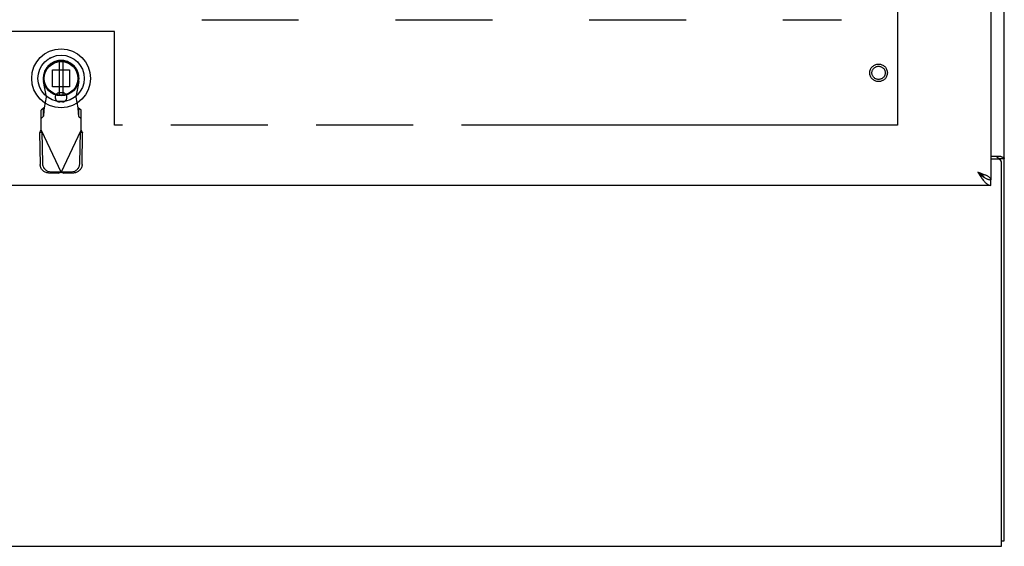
# Model space of a CAD drawing. Header units: inches. Extents: x 0 to 330, y 0 to 213.
# Tile 20 of 56: x 125 to 143, y 62 to 72. Entities that reach past the tile are written whole.
import ezdxf

# ---------------------------------------------------------------- set-up
doc = ezdxf.new("R2010")
doc.units = ezdxf.units.IN
doc.header["$LTSCALE"] = 18.135776
doc.header["$MEASUREMENT"] = 0
doc.linetypes.add('HIDDEN', pattern=[0.2, 0.1, -0.1])
doc.linetypes.add('PHANTOM', pattern=[0.8, 0.45, -0.05, 0.1, -0.05, 0.1, -0.05])
doc.layers.get('0').update_dxf_attribs({"linetype": 'CONTINUOUS'})
for name, color, linetype in [('02___PRT_ALL_AXES', 7, 'CONTINUOUS'), ('AVAILABLE_DOOR_SPACE', 7, 'CONTINUOUS'), ('DEFAULT_2', 8, 'HIDDEN')]:
    doc.layers.add(name, color=color, linetype=linetype)

msp = doc.modelspace()

# ---------------------------------------------------------------- linework, layer by layer
at = {"color": 3, "linetype": 'Continuous'}
for p, q in [((143.15, 62.194), (143.15, 151.986)), ((142.9, 149.236), (142.9, 68.944)), ((142.9, 69.383), (143.08, 69.383)), ((143.038, 69.331), (142.9, 69.331)), ((143.098, 62.09), (143.098, 69.271)), ((142.9, 68.84), (108.087, 68.84)), ((71.202, 62.09), (143.098, 62.09))]:
    msp.add_line(p, q, dxfattribs=at)
at = {"color": 7, "linetype": 'Continuous'}
for p, q in [((125.299, 71.227), (125.276, 71.216)), ((143.046, 69.342), (143.15, 69.342)), ((143.046, 69.342), (143.046, 69.331)), ((142.776, 68.986), (142.788, 68.979)), ((142.9, 68.84), (142.9, 68.944)), ((143.098, 62.194), (143.15, 62.194))]:
    msp.add_line(p, q, dxfattribs=at)
at = {"color": 6, "linetype": 'Continuous'}
for p, q in [((125.454, 71.153), (125.454, 70.529)), ((125.532, 70.529), (125.532, 71.153))]:
    msp.add_line(p, q, dxfattribs=at)
at = {"color": 7, "linetype": 'Continuous'}
for points in [[(143.005, 69.383), (143.005, 69.381), (143.006, 69.379), (143.006, 69.377), (143.007, 69.375), (143.008, 69.373), (143.009, 69.371), (143.01, 69.37), (143.012, 69.368), (143.014, 69.366), (143.016, 69.365), (143.018, 69.364), (143.02, 69.362), (143.023, 69.361), (143.025, 69.36), (143.03, 69.357)], [(143.03, 69.357), (143.033, 69.356), (143.035, 69.355), (143.038, 69.353), (143.04, 69.352), (143.042, 69.35), (143.043, 69.349), (143.044, 69.347), (143.045, 69.345), (143.046, 69.344), (143.046, 69.342)], [(142.653, 69.087), (142.664, 69.077), (142.676, 69.067), (142.687, 69.057), (142.698, 69.047), (142.709, 69.037), (142.72, 69.028), (142.732, 69.019), (142.743, 69.01), (142.754, 69.002), (142.765, 68.994), (142.776, 68.986)], [(142.784, 68.982), (142.78, 68.987), (142.775, 68.994), (142.768, 69.001), (142.762, 69.009), (142.754, 69.016), (142.746, 69.023), (142.737, 69.03), (142.728, 69.037), (142.718, 69.044), (142.708, 69.051), (142.697, 69.058), (142.686, 69.066), (142.675, 69.073), (142.664, 69.08), (142.653, 69.087)], [(142.788, 68.979), (142.799, 68.973), (142.81, 68.967), (142.821, 68.962), (142.832, 68.957), (142.844, 68.953), (142.855, 68.95), (142.866, 68.948), (142.877, 68.946), (142.888, 68.945), (142.9, 68.944)]]:
    msp.add_lwpolyline(points, dxfattribs=at)
at = {"color": 3, "linetype": 'Continuous'}
for points in [[(143.08, 69.383), (143.082, 69.381), (143.084, 69.38), (143.087, 69.378), (143.091, 69.377), (143.094, 69.375), (143.098, 69.374), (143.102, 69.372), (143.106, 69.371)], [(143.106, 69.371), (143.114, 69.368), (143.118, 69.367), (143.122, 69.366), (143.126, 69.364), (143.129, 69.363), (143.132, 69.362), (143.135, 69.36), (143.138, 69.359), (143.14, 69.357), (143.143, 69.355), (143.145, 69.353), (143.146, 69.352), (143.147, 69.35), (143.148, 69.348), (143.149, 69.346), (143.15, 69.344), (143.15, 69.342)], [(142.803, 69.028), (142.79, 69.033), (142.776, 69.039), (142.762, 69.045), (142.747, 69.051), (142.732, 69.057), (142.717, 69.063), (142.701, 69.069), (142.685, 69.075), (142.653, 69.087)], [(142.653, 69.087), (142.664, 69.069), (142.676, 69.052), (142.687, 69.035), (142.698, 69.017), (142.709, 69.001), (142.72, 68.985), (142.732, 68.969), (142.743, 68.954)], [(142.743, 68.954), (142.754, 68.939), (142.765, 68.925), (142.776, 68.913), (142.788, 68.901), (142.799, 68.89), (142.81, 68.88), (142.821, 68.871), (142.832, 68.863), (142.844, 68.856), (142.855, 68.85), (142.866, 68.846), (142.877, 68.843), (142.888, 68.841), (142.9, 68.84)], [(142.9, 68.944), (142.899, 68.95), (142.898, 68.956), (142.895, 68.962), (142.891, 68.968), (142.887, 68.974), (142.881, 68.98), (142.874, 68.986), (142.867, 68.992), (142.858, 68.998), (142.849, 69.004), (142.839, 69.01), (142.827, 69.016), (142.816, 69.022), (142.803, 69.028)]]:
    msp.add_lwpolyline(points, dxfattribs=at)
at = {"color": 7, "linetype": 'Continuous'}
for radius in [0.551, 0.433, 0.329, 0.317]:
    msp.add_circle((125.493, 70.841), radius, dxfattribs=at)
at = {"color": 6, "linetype": 'Continuous'}
msp.add_circle((125.493, 70.841), 0.315, dxfattribs=at)
at = {"color": 3, "linetype": 'Continuous'}
msp.add_arc((143.038, 69.271), 0.06, 0, 90, dxfattribs=at)
at = {"layer": '02___PRT_ALL_AXES', "color": 8, "linetype": 'HIDDEN'}
msp.add_circle((140.796, 70.944), 0.124, dxfattribs=at)
at = {"layer": 'AVAILABLE_DOOR_SPACE', "color": 4, "linetype": 'PHANTOM'}
for p, q in [((141.15, 148.215), (141.15, 69.965)), ((126.493, 71.715), (124.493, 71.715)), ((126.493, 69.965), (126.493, 71.715)), ((141.15, 69.965), (126.493, 69.965))]:
    msp.add_line(p, q, dxfattribs=at)
at = {"layer": 'DEFAULT_2', "color": 8, "linetype": 'HIDDEN'}
for p, q in [((128.125, 71.937), (140.103, 71.937)), ((125.333, 71), (125.652, 71)), ((125.333, 70.682), (125.333, 71)), ((125.652, 71), (125.652, 70.682)), ((125.217, 70.487), (125.164, 70.781)), ((125.822, 70.781), (125.768, 70.487)), ((125.652, 70.682), (125.333, 70.682)), ((125.179, 70.29), (125.217, 70.487)), ((125.516, 70.573), (125.469, 70.573)), ((125.768, 70.487), (125.806, 70.29)), ((125.165, 70.286), (125.119, 70.244)), ((125.119, 69.871), (125.119, 70.244)), ((125.165, 70.131), (125.165, 70.286)), ((125.516, 70.4), (125.469, 70.4)), ((125.806, 70.29), (125.808, 70.258)), ((125.808, 70.258), (125.81, 70.227)), ((125.867, 70.244), (125.821, 70.286)), ((125.821, 70.286), (125.821, 70.131)), ((125.867, 69.871), (125.867, 70.244)), ((125.119, 70.089), (125.165, 70.131)), ((125.821, 70.131), (125.867, 70.089)), ((125.109, 69.854), (125.119, 69.871)), ((125.119, 69.871), (125.493, 69.083)), ((125.493, 69.083), (125.867, 69.871)), ((125.867, 69.871), (125.876, 69.854)), ((125.091, 69.822), (125.132, 69.842)), ((125.091, 69.822), (125.101, 69.232)), ((125.1, 69.838), (125.109, 69.854)), ((125.132, 69.842), (125.142, 69.252)), ((125.843, 69.252), (125.853, 69.842)), ((125.853, 69.842), (125.895, 69.822)), ((125.885, 69.232), (125.895, 69.822)), ((125.255, 69.073), (125.448, 69.07)), ((125.297, 69.093), (125.49, 69.09)), ((125.49, 69.09), (125.448, 69.07)), ((125.47, 69.076), (125.448, 69.07)), ((125.493, 69.083), (125.47, 69.076)), ((125.515, 69.076), (125.493, 69.083)), ((125.496, 69.09), (125.689, 69.093)), ((125.537, 69.07), (125.496, 69.09)), ((125.537, 69.07), (125.515, 69.076)), ((125.537, 69.07), (125.73, 69.073))]:
    msp.add_line(p, q, dxfattribs=at)
for points in [[(125.165, 70.131), (125.166, 70.134), (125.167, 70.14), (125.168, 70.146), (125.169, 70.154), (125.17, 70.164), (125.171, 70.174), (125.172, 70.186), (125.173, 70.199), (125.174, 70.213), (125.175, 70.227), (125.176, 70.242), (125.179, 70.29)], [(125.179, 70.29), (125.177, 70.289), (125.175, 70.288), (125.172, 70.287), (125.17, 70.287), (125.167, 70.286), (125.165, 70.286)], [(125.821, 70.286), (125.818, 70.286), (125.816, 70.287), (125.814, 70.287), (125.811, 70.288), (125.809, 70.289), (125.806, 70.29)], [(125.81, 70.227), (125.812, 70.213), (125.813, 70.199), (125.814, 70.186), (125.815, 70.174), (125.816, 70.164), (125.817, 70.154), (125.818, 70.146), (125.819, 70.14), (125.82, 70.134), (125.821, 70.131)], [(125.091, 69.822), (125.095, 69.83), (125.1, 69.838)], [(125.876, 69.854), (125.886, 69.838), (125.891, 69.83), (125.895, 69.822)], [(125.255, 69.073), (125.24, 69.074), (125.226, 69.077), (125.211, 69.081), (125.197, 69.086), (125.183, 69.093), (125.17, 69.101), (125.158, 69.11), (125.147, 69.121), (125.137, 69.132), (125.128, 69.145), (125.12, 69.158), (125.113, 69.172), (125.108, 69.186), (125.104, 69.201), (125.102, 69.217), (125.101, 69.232)], [(125.142, 69.252), (125.143, 69.236), (125.146, 69.221), (125.15, 69.206), (125.155, 69.192), (125.162, 69.178), (125.169, 69.164), (125.179, 69.152), (125.189, 69.141), (125.2, 69.13), (125.212, 69.121), (125.225, 69.113), (125.239, 69.106), (125.253, 69.1), (125.267, 69.096), (125.282, 69.094), (125.297, 69.093)], [(125.689, 69.093), (125.704, 69.094), (125.719, 69.096), (125.733, 69.1), (125.747, 69.106), (125.761, 69.113), (125.774, 69.121), (125.786, 69.13), (125.797, 69.141), (125.807, 69.152), (125.816, 69.164), (125.824, 69.178), (125.831, 69.192), (125.836, 69.206), (125.84, 69.221), (125.842, 69.236), (125.843, 69.252)], [(125.885, 69.232), (125.884, 69.217), (125.882, 69.201), (125.878, 69.186), (125.872, 69.172), (125.866, 69.158), (125.858, 69.145), (125.849, 69.132), (125.839, 69.121), (125.827, 69.11), (125.815, 69.101), (125.802, 69.093), (125.789, 69.086), (125.775, 69.081), (125.76, 69.077), (125.745, 69.074), (125.73, 69.073)]]:
    msp.add_lwpolyline(points, dxfattribs=at)
for radius in [0.164, 0.124]:
    msp.add_circle((140.796, 70.944), radius, dxfattribs=at)
for centre, radius, start, end in [((125.493, 70.841), 0.335, 349.673, 190.327), ((125.469, 70.487), 0.0866, 90, 270), ((125.516, 70.487), 0.0866, 270, 90)]:
    msp.add_arc(centre, radius, start, end, dxfattribs=at)

doc.saveas('drawing.dxf')
